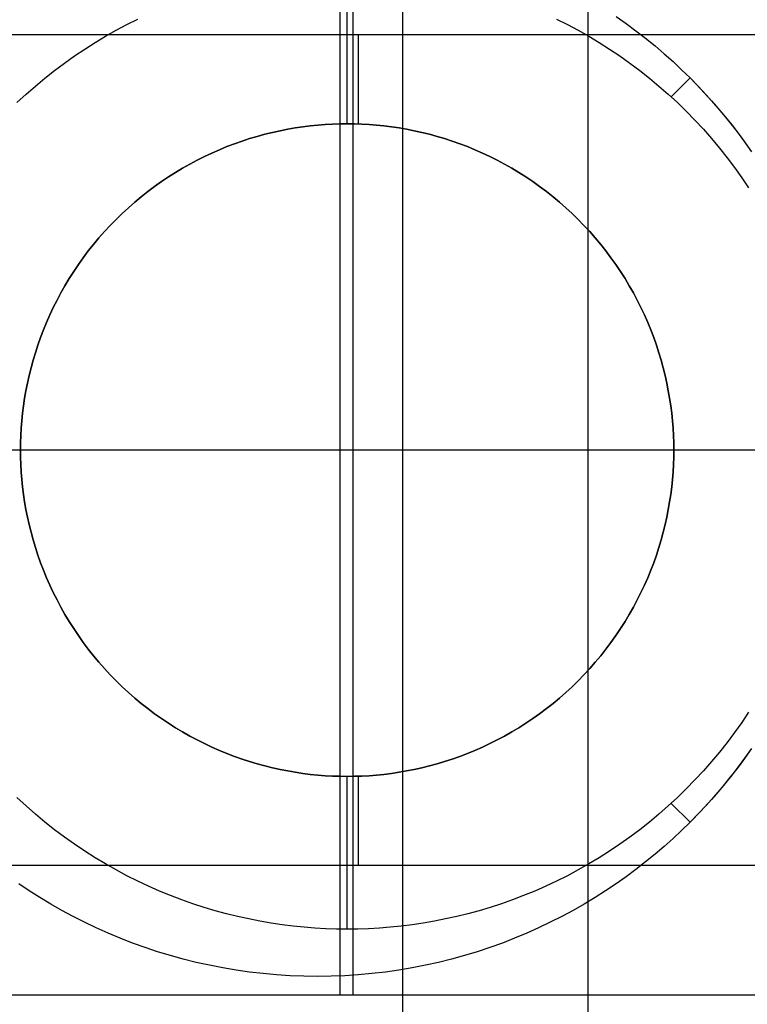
# Model space of a CAD drawing. Header units: millimetres. Extents: x -15 to 7, y 1 to 148.
# Tile 253 of 256: x -2.79 to -0.34, y 93.17 to 96.49. Entities that reach past the tile are written whole.
import ezdxf

# ---------------------------------------------------------------- set-up
doc = ezdxf.new("R2010")
doc.units = ezdxf.units.MM
doc.header["$MEASUREMENT"] = 0
doc.layers.add('Default', color=7, linetype='Continuous', true_color=0x000000)
doc.layers.add('Layer 01', color=7, linetype='Continuous', true_color=0x000000)

msp = doc.modelspace()

# ---------------------------------------------------------------- linework, layer by layer
at = {"layer": 'Default', "color": 7, "true_color": 0xffffff}
for points in [[(-0.8747, 64.8576), (-0.8747, 113.8766)], [(-1.4997, 113.8602), (-1.4997, 64.874)], [(-1.4997, 108.8312), (-1.4997, 61.875)], [(-1.4997, 107.6335), (-1.4997, 71.1007)]]:
    msp.add_lwpolyline(points, dxfattribs=at)
at = {"layer": 'Layer 01'}
for points in [[(-1.7109, 96.8765), (-1.7109, 93.2037)], [(-1.6669, 96.8765), (-1.6669, 93.2037)], [(-1.6862, 96.1401), (-1.6862, 96.6551)], [(-2.7982, 96.2113), (-2.7675, 96.2396), (-2.7362, 96.2672), (-2.7041, 96.2939), (-2.6714, 96.3198), (-2.6381, 96.3447), (-2.6043, 96.3687), (-2.5699, 96.3918), (-2.5351, 96.414), (-2.4998, 96.4352), (-2.464, 96.4554), (-2.4279, 96.4747), (-2.3915, 96.4929)], [(-0.9808, 96.4929), (-0.9444, 96.4747), (-0.9083, 96.4554), (-0.8726, 96.4352), (-0.8373, 96.414), (-0.8024, 96.3918), (-0.7681, 96.3687), (-0.7342, 96.3447), (-0.7009, 96.3198), (-0.6682, 96.2939), (-0.6362, 96.2672), (-0.6048, 96.2396), (-0.5741, 96.2113), (-0.5442, 96.1821), (-0.515, 96.1521), (-0.4866, 96.1215), (-0.4591, 96.0901), (-0.4324, 96.058), (-0.4065, 96.0253), (-0.3816, 95.9921), (-0.3575, 95.9582), (-0.3344, 95.9238)], [(-0.7807, 96.5021), (-0.7466, 96.4781), (-0.7134, 96.4534), (-0.6809, 96.4282), (-0.6493, 96.4024), (-0.6186, 96.3762), (-0.5887, 96.3495), (-0.5597, 96.3223), (-0.5315, 96.2948), (-0.504, 96.2666), (-0.4768, 96.2376), (-0.4501, 96.2077), (-0.4238, 96.177), (-0.3981, 96.1454), (-0.3728, 96.1129), (-0.3482, 96.0796), (-0.3241, 96.0455)], [(-0.7807, 96.5021), (-0.7466, 96.4781), (-0.7134, 96.4534), (-0.6809, 96.4282), (-0.6493, 96.4024), (-0.6186, 96.3762), (-0.5887, 96.3495), (-0.5597, 96.3223), (-0.5315, 96.2948), (-0.4949, 96.2571), (-0.459, 96.2178), (-0.4239, 96.1771), (-0.3897, 96.1348), (-0.3565, 96.091), (-0.3243, 96.0458)], [(-0.7807, 96.5021), (-0.7466, 96.4781), (-0.7134, 96.4534), (-0.6809, 96.4282), (-0.6493, 96.4024), (-0.6186, 96.3762), (-0.5887, 96.3495), (-0.5597, 96.3223), (-0.5315, 96.2948), (-0.504, 96.2666), (-0.4768, 96.2376), (-0.4501, 96.2077), (-0.4238, 96.177), (-0.3981, 96.1454), (-0.3728, 96.1129), (-0.3482, 96.0796), (-0.3241, 96.0455)], [(0.3516, 96.4401), (-3.6484, 96.4401)], [(0.3516, 96.4401), (-3.6484, 96.4401)], [(0.3516, 96.4401), (-3.6484, 96.4401)], [(-1.6484, 96.1394), (-1.6484, 96.4401)], [(-0.5953, 96.231), (-0.5315, 96.2948)], [(0.2355, 95.0401), (-3.5692, 95.0401)], [(-2.7862, 95.0401), (-3.3012, 95.0401)], [(-2.7862, 95.0401), (-3.2485, 95.0401)], [(-0.3386, 95.0401), (-3.0832, 95.0401)], [(-0.0712, 95.0401), (-0.5862, 95.0401)], [(0.3516, 95.0401), (-0.5862, 95.0401)], [(-0.3344, 94.1563), (-0.3575, 94.122), (-0.3816, 94.0881), (-0.4065, 94.0548), (-0.4324, 94.0222), (-0.4591, 93.9901), (-0.4866, 93.9587), (-0.515, 93.9281), (-0.5442, 93.8981), (-0.5741, 93.8689), (-0.6048, 93.8405), (-0.6362, 93.813), (-0.6682, 93.7863), (-0.7009, 93.7604), (-0.7342, 93.7355), (-0.7681, 93.7114), (-0.8024, 93.6883), (-0.8373, 93.6662), (-0.8726, 93.645), (-0.9083, 93.6248), (-0.9444, 93.6055), (-0.9808, 93.5873), (-1.0175, 93.57), (-1.0545, 93.5537), (-1.0917, 93.5385), (-1.1291, 93.5242), (-1.1665, 93.511), (-1.2041, 93.4987), (-1.2418, 93.4874), (-1.2795, 93.4771), (-1.3171, 93.4678), (-1.3548, 93.4595), (-1.3923, 93.452), (-1.4297, 93.4456), (-1.467, 93.44), (-1.5041, 93.4354), (-1.5411, 93.4316), (-1.5777, 93.4287), (-1.6142, 93.4267), (-1.6503, 93.4255), (-1.6862, 93.4251), (-1.722, 93.4255), (-1.7582, 93.4267), (-1.7946, 93.4287), (-1.8313, 93.4316), (-1.8682, 93.4354), (-1.9053, 93.44), (-1.9426, 93.4456), (-1.98, 93.452), (-2.0176, 93.4595), (-2.0552, 93.4678), (-2.0929, 93.4771), (-2.1306, 93.4874), (-2.1682, 93.4987), (-2.2058, 93.511), (-2.2433, 93.5242), (-2.2807, 93.5385), (-2.3178, 93.5537), (-2.3548, 93.57), (-2.3915, 93.5873), (-2.4279, 93.6055), (-2.464, 93.6248), (-2.4998, 93.645), (-2.5351, 93.6662), (-2.5699, 93.6883), (-2.6043, 93.7114), (-2.6381, 93.7355), (-2.6714, 93.7604), (-2.7041, 93.7863), (-2.7362, 93.813), (-2.7675, 93.8405), (-2.7982, 93.8689)], [(-0.3241, 94.0347), (-0.3482, 94.0006), (-0.3728, 93.9673), (-0.3981, 93.9348), (-0.4238, 93.9032), (-0.4501, 93.8725), (-0.4768, 93.8426), (-0.504, 93.8136), (-0.5315, 93.7854), (-0.5597, 93.7579), (-0.5887, 93.7307), (-0.6186, 93.704), (-0.6493, 93.6777), (-0.6809, 93.652), (-0.7134, 93.6268), (-0.7466, 93.6021), (-0.7807, 93.5781), (-0.8157, 93.5546), (-0.8514, 93.5319), (-0.8879, 93.5099), (-0.9252, 93.4886), (-0.9632, 93.4681), (-1.0019, 93.4484), (-1.0413, 93.4296), (-1.0814, 93.4117), (-1.1222, 93.3946), (-1.1635, 93.3785), (-1.2055, 93.3634), (-1.2479, 93.3493), (-1.2909, 93.3362), (-1.3344, 93.3242), (-1.3783, 93.3132), (-1.4226, 93.3034), (-1.4672, 93.2946), (-1.5122, 93.287), (-1.5575, 93.2805), (-1.6029, 93.2752), (-1.6486, 93.271), (-1.6944, 93.2681), (-1.7402, 93.2663), (-1.7862, 93.2657), (-1.8321, 93.2663), (-1.878, 93.2681), (-1.9238, 93.271), (-1.9694, 93.2752), (-2.0149, 93.2805), (-2.0601, 93.287), (-2.1051, 93.2946), (-2.1498, 93.3034), (-2.1941, 93.3132), (-2.238, 93.3242), (-2.2814, 93.3362), (-2.3244, 93.3493), (-2.3669, 93.3634), (-2.4088, 93.3785), (-2.4502, 93.3946), (-2.4909, 93.4117), (-2.531, 93.4296), (-2.5704, 93.4484), (-2.6092, 93.4681), (-2.6472, 93.4886), (-2.6845, 93.5099), (-2.721, 93.5319), (-2.7567, 93.5546), (-2.7916, 93.5781)], [(-0.3241, 94.0347), (-0.3482, 94.0006), (-0.3728, 93.9673), (-0.3981, 93.9348), (-0.4238, 93.9032), (-0.4501, 93.8725), (-0.4768, 93.8426), (-0.504, 93.8136), (-0.5315, 93.7854), (-0.5597, 93.7579), (-0.5887, 93.7307), (-0.6186, 93.704), (-0.6493, 93.6777), (-0.6809, 93.652), (-0.7134, 93.6268), (-0.7466, 93.6021), (-0.7807, 93.5781), (-0.8157, 93.5546), (-0.8514, 93.5319), (-0.8879, 93.5099), (-0.9252, 93.4886), (-0.9632, 93.4681), (-1.0019, 93.4484), (-1.0413, 93.4296), (-1.0814, 93.4117), (-1.1222, 93.3946), (-1.1635, 93.3785), (-1.2055, 93.3634), (-1.2479, 93.3493), (-1.2909, 93.3362), (-1.3344, 93.3242), (-1.3783, 93.3132), (-1.4226, 93.3034), (-1.4672, 93.2946), (-1.5122, 93.287), (-1.5575, 93.2805), (-1.6029, 93.2752), (-1.6486, 93.271), (-1.6944, 93.2681), (-1.7402, 93.2663), (-1.7862, 93.2657), (-1.8321, 93.2663), (-1.878, 93.2681), (-1.9238, 93.271), (-1.9694, 93.2752), (-2.0149, 93.2805), (-2.0601, 93.287), (-2.1051, 93.2946), (-2.1498, 93.3034), (-2.1941, 93.3132), (-2.238, 93.3242), (-2.2814, 93.3362), (-2.3244, 93.3493), (-2.3669, 93.3634), (-2.4088, 93.3785), (-2.4502, 93.3946), (-2.4909, 93.4117), (-2.531, 93.4296), (-2.5704, 93.4484), (-2.6092, 93.4681), (-2.6472, 93.4886), (-2.6845, 93.5099), (-2.721, 93.5319), (-2.7567, 93.5546), (-2.7916, 93.5781)], [(-0.3243, 94.0344), (-0.3565, 93.9891), (-0.3897, 93.9454), (-0.4239, 93.9031), (-0.459, 93.8623), (-0.4949, 93.8231), (-0.5315, 93.7854), (-0.5597, 93.7579), (-0.5887, 93.7307), (-0.6186, 93.704), (-0.6493, 93.6777), (-0.6809, 93.652), (-0.7134, 93.6268), (-0.7466, 93.6021), (-0.7807, 93.5781), (-0.8157, 93.5546), (-0.8514, 93.5319), (-0.8879, 93.5099), (-0.9252, 93.4886), (-0.9632, 93.4681), (-1.0019, 93.4484), (-1.0413, 93.4296), (-1.0814, 93.4117), (-1.1222, 93.3946), (-1.1635, 93.3785), (-1.2055, 93.3634), (-1.2479, 93.3493), (-1.2909, 93.3362), (-1.3344, 93.3242), (-1.3783, 93.3132), (-1.4226, 93.3034), (-1.4672, 93.2946), (-1.5122, 93.287), (-1.5575, 93.2805), (-1.6029, 93.2752), (-1.6486, 93.271), (-1.6944, 93.2681), (-1.7402, 93.2663), (-1.7862, 93.2657), (-1.8321, 93.2663), (-1.878, 93.2681), (-1.9238, 93.271), (-1.9694, 93.2752), (-2.0149, 93.2805), (-2.0601, 93.287), (-2.1051, 93.2946), (-2.1498, 93.3034), (-2.1941, 93.3132), (-2.238, 93.3242), (-2.2814, 93.3362), (-2.3244, 93.3493), (-2.3669, 93.3634), (-2.4088, 93.3785), (-2.4502, 93.3946), (-2.4909, 93.4117), (-2.531, 93.4296), (-2.5704, 93.4484), (-2.6092, 93.4681), (-2.6472, 93.4886), (-2.6845, 93.5099), (-2.721, 93.5319), (-2.7567, 93.5546), (-2.7916, 93.5781)], [(-1.6862, 93.4251), (-1.6862, 93.9401)], [(-1.6484, 93.6401), (-1.6484, 93.9407)], [(-0.5315, 93.7854), (-0.5953, 93.8492)], [(0.3516, 93.6401), (-3.6484, 93.6401)], [(0.3516, 93.6401), (-3.6484, 93.6401)], [(0.3516, 93.6401), (-3.6484, 93.6401)], [(-3.5692, 93.2037), (0.2355, 93.2037)], [(-3.0832, 93.2037), (-0.3386, 93.2037)]]:
    msp.add_lwpolyline(points, dxfattribs=at)
at = {"layer": 'Layer 01', "extrusion": (1, 0, 0)}
for points in [[(96.4401, -29.3159), (96.4401, -21.838)], [(96.2948, -8.9756), (96.2948, -17.7336)], [(96.1401, -21.8159), (96.1401, -17.7336)], [(96.1401, -21.838), (96.1401, -21.8159)], [(96.1401, -29.3159), (96.1401, -21.838)], [(95.0401, -21.838), (95.0401, -21.8159)], [(95.0401, -29.3159), (95.0401, -21.838)], [(95.0401, -21.8159), (95.0401, -17.7336)], [(95.0401, -21.8159), (95.0401, -17.7336)], [(95.0401, -21.838), (95.0401, -21.8159)], [(95.0401, -29.3159), (95.0401, -21.838)], [(93.9401, -21.8159), (93.9401, -17.7336)], [(93.9401, -21.838), (93.9401, -21.8159)], [(93.9401, -29.3159), (93.9401, -21.838)], [(93.7854, -8.9756), (93.7854, -17.7336)], [(93.6401, -29.3159), (93.6401, -21.838)], [(93.2037, -18.0229), (93.2037, -17.7456)]]:
    msp.add_lwpolyline(points, dxfattribs=at)
at = {"layer": 'Layer 01'}
for points in [[(-2.7862, 95.0401), (-2.7859, 95.0645), (-2.7851, 95.0891), (-2.7837, 95.1139), (-2.7817, 95.1389), (-2.7792, 95.1641), (-2.776, 95.1894), (-2.7722, 95.2148), (-2.7678, 95.2403), (-2.7628, 95.2658), (-2.7571, 95.2914), (-2.7507, 95.3171), (-2.7437, 95.3428), (-2.736, 95.3684), (-2.7277, 95.394), (-2.7187, 95.4196), (-2.7089, 95.445), (-2.6985, 95.4703), (-2.6875, 95.4955), (-2.6757, 95.5205), (-2.6633, 95.5453), (-2.6502, 95.5699), (-2.6364, 95.5942), (-2.622, 95.6183), (-2.6069, 95.642), (-2.5911, 95.6654), (-2.5748, 95.6885), (-2.5578, 95.7112), (-2.5402, 95.7334), (-2.522, 95.7553), (-2.5032, 95.7766), (-2.4839, 95.7975), (-2.464, 95.8179), (-2.4436, 95.8378), (-2.4227, 95.8571), (-2.4013, 95.8759), (-2.3795, 95.8941), (-2.3572, 95.9117), (-2.3346, 95.9287), (-2.3115, 95.9451), (-2.2881, 95.9608), (-2.2644, 95.9759), (-2.2403, 95.9903), (-2.216, 96.0041), (-2.1914, 96.0172), (-2.1666, 96.0296), (-2.1416, 96.0414), (-2.1164, 96.0525), (-2.0911, 96.0629), (-2.0656, 96.0726), (-2.0401, 96.0816), (-2.0145, 96.09), (-1.9888, 96.0976), (-1.9632, 96.1046), (-1.9375, 96.111), (-1.9119, 96.1167), (-1.8863, 96.1217), (-1.8608, 96.1261), (-1.8354, 96.1299), (-1.8102, 96.1331), (-1.785, 96.1356), (-1.76, 96.1376), (-1.7352, 96.139), (-1.7106, 96.1398), (-1.6862, 96.1401), (-1.6618, 96.1398), (-1.6371, 96.139), (-1.6123, 96.1376), (-1.5873, 96.1356), (-1.5622, 96.1331), (-1.5369, 96.1299), (-1.5115, 96.1261), (-1.486, 96.1217), (-1.4604, 96.1167), (-1.4348, 96.111), (-1.4092, 96.1046), (-1.3835, 96.0976), (-1.3579, 96.09), (-1.3323, 96.0816), (-1.3067, 96.0726), (-1.2813, 96.0629), (-1.2559, 96.0525), (-1.2308, 96.0414), (-1.2058, 96.0296), (-1.181, 96.0172), (-1.1564, 96.0041), (-1.132, 95.9903), (-1.108, 95.9759), (-1.0842, 95.9608), (-1.0608, 95.9451), (-1.0378, 95.9287), (-1.0151, 95.9117), (-0.9928, 95.8941), (-0.971, 95.8759), (-0.9496, 95.8571), (-0.9288, 95.8378), (-0.9084, 95.8179), (-0.8885, 95.7975), (-0.8692, 95.7766), (-0.8504, 95.7553), (-0.8322, 95.7334), (-0.8146, 95.7112), (-0.7976, 95.6885), (-0.7812, 95.6654), (-0.7655, 95.642), (-0.7504, 95.6183), (-0.7359, 95.5942), (-0.7222, 95.5699), (-0.7091, 95.5453), (-0.6966, 95.5205), (-0.6849, 95.4955), (-0.6738, 95.4703), (-0.6634, 95.445), (-0.6537, 95.4196), (-0.6447, 95.394), (-0.6363, 95.3684), (-0.6286, 95.3428), (-0.6216, 95.3171), (-0.6153, 95.2914), (-0.6096, 95.2658), (-0.6045, 95.2403), (-0.6001, 95.2148), (-0.5963, 95.1894), (-0.5932, 95.1641), (-0.5906, 95.1389), (-0.5887, 95.1139), (-0.5873, 95.0891), (-0.5864, 95.0645), (-0.5862, 95.0401), (-0.5864, 95.0157), (-0.5873, 94.9911), (-0.5887, 94.9662), (-0.5906, 94.9413), (-0.5932, 94.9161), (-0.5963, 94.8908), (-0.6001, 94.8654), (-0.6045, 94.8399), (-0.6096, 94.8144), (-0.6153, 94.7887), (-0.6216, 94.7631), (-0.6286, 94.7374), (-0.6363, 94.7118), (-0.6447, 94.6862), (-0.6537, 94.6606), (-0.6634, 94.6352), (-0.6738, 94.6099), (-0.6849, 94.5847), (-0.6966, 94.5597), (-0.7091, 94.5349), (-0.7222, 94.5103), (-0.7359, 94.486), (-0.7504, 94.4619), (-0.7655, 94.4382), (-0.7812, 94.4148), (-0.7976, 94.3917), (-0.8146, 94.369), (-0.8322, 94.3468), (-0.8504, 94.3249), (-0.8692, 94.3036), (-0.8885, 94.2827), (-0.9084, 94.2623), (-0.9288, 94.2424), (-0.9496, 94.2231), (-0.971, 94.2043), (-0.9928, 94.1861), (-1.0151, 94.1685), (-1.0378, 94.1515), (-1.0608, 94.1351), (-1.0842, 94.1194), (-1.108, 94.1043), (-1.132, 94.0899), (-1.1564, 94.0761), (-1.181, 94.063), (-1.2058, 94.0505), (-1.2308, 94.0388), (-1.2559, 94.0277), (-1.2813, 94.0173), (-1.3067, 94.0076), (-1.3323, 93.9986), (-1.3579, 93.9902), (-1.3835, 93.9826), (-1.4092, 93.9755), (-1.4348, 93.9692), (-1.4604, 93.9635), (-1.486, 93.9585), (-1.5115, 93.954), (-1.5369, 93.9503), (-1.5622, 93.9471), (-1.5873, 93.9445), (-1.6123, 93.9426), (-1.6371, 93.9412), (-1.6618, 93.9404), (-1.6862, 93.9401), (-1.7106, 93.9404), (-1.7352, 93.9412), (-1.76, 93.9426), (-1.785, 93.9445), (-1.8102, 93.9471), (-1.8354, 93.9503), (-1.8608, 93.954), (-1.8863, 93.9585), (-1.9119, 93.9635), (-1.9375, 93.9692), (-1.9632, 93.9755), (-1.9888, 93.9826), (-2.0145, 93.9902), (-2.0401, 93.9986), (-2.0656, 94.0076), (-2.0911, 94.0173), (-2.1164, 94.0277), (-2.1416, 94.0388), (-2.1666, 94.0505), (-2.1914, 94.063), (-2.216, 94.0761), (-2.2403, 94.0899), (-2.2644, 94.1043), (-2.2881, 94.1194), (-2.3115, 94.1351), (-2.3346, 94.1515), (-2.3572, 94.1685), (-2.3795, 94.1861), (-2.4013, 94.2043), (-2.4227, 94.2231), (-2.4436, 94.2424), (-2.464, 94.2623), (-2.4839, 94.2827), (-2.5032, 94.3036), (-2.522, 94.3249), (-2.5402, 94.3468), (-2.5578, 94.369), (-2.5748, 94.3917), (-2.5911, 94.4148), (-2.6069, 94.4382), (-2.622, 94.4619), (-2.6364, 94.486), (-2.6502, 94.5103), (-2.6633, 94.5349), (-2.6757, 94.5597), (-2.6875, 94.5847), (-2.6985, 94.6099), (-2.7089, 94.6352), (-2.7187, 94.6606), (-2.7277, 94.6862), (-2.736, 94.7118), (-2.7437, 94.7374), (-2.7507, 94.7631), (-2.7571, 94.7887), (-2.7628, 94.8144), (-2.7678, 94.8399), (-2.7722, 94.8654), (-2.776, 94.8908), (-2.7792, 94.9161), (-2.7817, 94.9413), (-2.7837, 94.9662), (-2.7851, 94.9911), (-2.7859, 95.0157)], [(-2.7862, 95.0401), (-2.7859, 95.0157), (-2.7851, 94.9911), (-2.7837, 94.9662), (-2.7817, 94.9413), (-2.7792, 94.9161), (-2.776, 94.8908), (-2.7722, 94.8654), (-2.7678, 94.8399), (-2.7628, 94.8144), (-2.7571, 94.7887), (-2.7507, 94.7631), (-2.7437, 94.7374), (-2.736, 94.7118), (-2.7277, 94.6862), (-2.7187, 94.6606), (-2.7089, 94.6352), (-2.6985, 94.6099), (-2.6875, 94.5847), (-2.6757, 94.5597), (-2.6633, 94.5349), (-2.6502, 94.5103), (-2.6364, 94.486), (-2.622, 94.4619), (-2.6069, 94.4382), (-2.5911, 94.4148), (-2.5748, 94.3917), (-2.5578, 94.369), (-2.5402, 94.3468), (-2.522, 94.3249), (-2.5032, 94.3036), (-2.4839, 94.2827), (-2.464, 94.2623), (-2.4436, 94.2424), (-2.4227, 94.2231), (-2.4013, 94.2043), (-2.3795, 94.1861), (-2.3572, 94.1685), (-2.3346, 94.1515), (-2.3115, 94.1351), (-2.2881, 94.1194), (-2.2644, 94.1043), (-2.2403, 94.0899), (-2.216, 94.0761), (-2.1914, 94.063), (-2.1666, 94.0505), (-2.1416, 94.0388), (-2.1164, 94.0277), (-2.0911, 94.0173), (-2.0656, 94.0076), (-2.0401, 93.9986), (-2.0145, 93.9902), (-1.9888, 93.9826), (-1.9632, 93.9755), (-1.9375, 93.9692), (-1.9119, 93.9635), (-1.8863, 93.9585), (-1.8608, 93.954), (-1.8354, 93.9503), (-1.8102, 93.9471), (-1.785, 93.9445), (-1.76, 93.9426), (-1.7352, 93.9412), (-1.7106, 93.9404), (-1.6862, 93.9401), (-1.6618, 93.9404), (-1.6371, 93.9412), (-1.6123, 93.9426), (-1.5873, 93.9445), (-1.5622, 93.9471), (-1.5369, 93.9503), (-1.5115, 93.954), (-1.486, 93.9585), (-1.4604, 93.9635), (-1.4348, 93.9692), (-1.4092, 93.9755), (-1.3835, 93.9826), (-1.3579, 93.9902), (-1.3323, 93.9986), (-1.3067, 94.0076), (-1.2813, 94.0173), (-1.2559, 94.0277), (-1.2308, 94.0388), (-1.2058, 94.0505), (-1.181, 94.063), (-1.1564, 94.0761), (-1.132, 94.0899), (-1.108, 94.1043), (-1.0842, 94.1194), (-1.0608, 94.1351), (-1.0378, 94.1515), (-1.0151, 94.1685), (-0.9928, 94.1861), (-0.971, 94.2043), (-0.9496, 94.2231), (-0.9288, 94.2424), (-0.9084, 94.2623), (-0.8885, 94.2827), (-0.8692, 94.3036), (-0.8504, 94.3249), (-0.8322, 94.3468), (-0.8146, 94.369), (-0.7976, 94.3917), (-0.7812, 94.4148), (-0.7655, 94.4382), (-0.7504, 94.4619), (-0.7359, 94.486), (-0.7222, 94.5103), (-0.7091, 94.5349), (-0.6966, 94.5597), (-0.6849, 94.5847), (-0.6738, 94.6099), (-0.6634, 94.6352), (-0.6537, 94.6606), (-0.6447, 94.6862), (-0.6363, 94.7118), (-0.6286, 94.7374), (-0.6216, 94.7631), (-0.6153, 94.7887), (-0.6096, 94.8144), (-0.6045, 94.8399), (-0.6001, 94.8654), (-0.5963, 94.8908), (-0.5932, 94.9161), (-0.5906, 94.9413), (-0.5887, 94.9662), (-0.5873, 94.9911), (-0.5864, 95.0157), (-0.5862, 95.0401), (-0.5864, 95.0645), (-0.5873, 95.0891), (-0.5887, 95.1139), (-0.5906, 95.1389), (-0.5932, 95.1641), (-0.5963, 95.1894), (-0.6001, 95.2148), (-0.6045, 95.2403), (-0.6096, 95.2658), (-0.6153, 95.2914), (-0.6216, 95.3171), (-0.6286, 95.3428), (-0.6363, 95.3684), (-0.6447, 95.394), (-0.6537, 95.4196), (-0.6634, 95.445), (-0.6738, 95.4703), (-0.6849, 95.4955), (-0.6966, 95.5205), (-0.7091, 95.5453), (-0.7222, 95.5699), (-0.7359, 95.5942), (-0.7504, 95.6183), (-0.7655, 95.642), (-0.7812, 95.6654), (-0.7976, 95.6885), (-0.8146, 95.7112), (-0.8322, 95.7334), (-0.8504, 95.7553), (-0.8692, 95.7766), (-0.8885, 95.7975), (-0.9084, 95.8179), (-0.9288, 95.8378), (-0.9496, 95.8571), (-0.971, 95.8759), (-0.9928, 95.8941), (-1.0151, 95.9117), (-1.0378, 95.9287), (-1.0608, 95.9451), (-1.0842, 95.9608), (-1.108, 95.9759), (-1.132, 95.9903), (-1.1564, 96.0041), (-1.181, 96.0172), (-1.2058, 96.0296), (-1.2308, 96.0414), (-1.2559, 96.0525), (-1.2813, 96.0629), (-1.3067, 96.0726), (-1.3323, 96.0816), (-1.3579, 96.09), (-1.3835, 96.0976), (-1.4092, 96.1046), (-1.4348, 96.111), (-1.4604, 96.1167), (-1.486, 96.1217), (-1.5115, 96.1261), (-1.5369, 96.1299), (-1.5622, 96.1331), (-1.5873, 96.1356), (-1.6123, 96.1376), (-1.6371, 96.139), (-1.6618, 96.1398), (-1.6862, 96.1401), (-1.7106, 96.1398), (-1.7352, 96.139), (-1.76, 96.1376), (-1.785, 96.1356), (-1.8102, 96.1331), (-1.8354, 96.1299), (-1.8608, 96.1261), (-1.8863, 96.1217), (-1.9119, 96.1167), (-1.9375, 96.111), (-1.9632, 96.1046), (-1.9888, 96.0976), (-2.0145, 96.09), (-2.0401, 96.0816), (-2.0656, 96.0726), (-2.0911, 96.0629), (-2.1164, 96.0525), (-2.1416, 96.0414), (-2.1666, 96.0296), (-2.1914, 96.0172), (-2.216, 96.0041), (-2.2403, 95.9903), (-2.2644, 95.9759), (-2.2881, 95.9608), (-2.3115, 95.9451), (-2.3346, 95.9287), (-2.3572, 95.9117), (-2.3795, 95.8941), (-2.4013, 95.8759), (-2.4227, 95.8571), (-2.4436, 95.8378), (-2.464, 95.8179), (-2.4839, 95.7975), (-2.5032, 95.7766), (-2.522, 95.7553), (-2.5402, 95.7334), (-2.5578, 95.7112), (-2.5748, 95.6885), (-2.5911, 95.6654), (-2.6069, 95.642), (-2.622, 95.6183), (-2.6364, 95.5942), (-2.6502, 95.5699), (-2.6633, 95.5453), (-2.6757, 95.5205), (-2.6875, 95.4955), (-2.6985, 95.4703), (-2.7089, 95.445), (-2.7187, 95.4196), (-2.7277, 95.394), (-2.736, 95.3684), (-2.7437, 95.3428), (-2.7507, 95.3171), (-2.7571, 95.2914), (-2.7628, 95.2658), (-2.7678, 95.2403), (-2.7722, 95.2148), (-2.776, 95.1894), (-2.7792, 95.1641), (-2.7817, 95.1389), (-2.7837, 95.1139), (-2.7851, 95.0891), (-2.7859, 95.0645)], [(-2.7862, 95.0401), (-2.7859, 95.0157), (-2.7851, 94.9911), (-2.7837, 94.9662), (-2.7817, 94.9413), (-2.7792, 94.9161), (-2.776, 94.8908), (-2.7722, 94.8654), (-2.7678, 94.8399), (-2.7628, 94.8144), (-2.7571, 94.7887), (-2.7507, 94.7631), (-2.7437, 94.7374), (-2.736, 94.7118), (-2.7277, 94.6862), (-2.7187, 94.6606), (-2.7089, 94.6352), (-2.6985, 94.6099), (-2.6875, 94.5847), (-2.6757, 94.5597), (-2.6633, 94.5349), (-2.6502, 94.5103), (-2.6364, 94.486), (-2.622, 94.4619), (-2.6069, 94.4382), (-2.5911, 94.4148), (-2.5748, 94.3917), (-2.5578, 94.369), (-2.5402, 94.3468), (-2.522, 94.3249), (-2.5032, 94.3036), (-2.4839, 94.2827), (-2.464, 94.2623), (-2.4436, 94.2424), (-2.4227, 94.2231), (-2.4013, 94.2043), (-2.3795, 94.1861), (-2.3572, 94.1685), (-2.3346, 94.1515), (-2.3115, 94.1351), (-2.2881, 94.1194), (-2.2644, 94.1043), (-2.2403, 94.0899), (-2.216, 94.0761), (-2.1914, 94.063), (-2.1666, 94.0505), (-2.1416, 94.0388), (-2.1164, 94.0277), (-2.0911, 94.0173), (-2.0656, 94.0076), (-2.0401, 93.9986), (-2.0145, 93.9902), (-1.9888, 93.9826), (-1.9632, 93.9755), (-1.9375, 93.9692), (-1.9119, 93.9635), (-1.8863, 93.9585), (-1.8608, 93.954), (-1.8354, 93.9503), (-1.8102, 93.9471), (-1.785, 93.9445), (-1.76, 93.9426), (-1.7352, 93.9412), (-1.7106, 93.9404), (-1.6862, 93.9401), (-1.6618, 93.9404), (-1.6371, 93.9412), (-1.6123, 93.9426), (-1.5873, 93.9445), (-1.5622, 93.9471), (-1.5369, 93.9503), (-1.5115, 93.954), (-1.486, 93.9585), (-1.4604, 93.9635), (-1.4348, 93.9692), (-1.4092, 93.9755), (-1.3835, 93.9826), (-1.3579, 93.9902), (-1.3323, 93.9986), (-1.3067, 94.0076), (-1.2813, 94.0173), (-1.2559, 94.0277), (-1.2308, 94.0388), (-1.2058, 94.0505), (-1.181, 94.063), (-1.1564, 94.0761), (-1.132, 94.0899), (-1.108, 94.1043), (-1.0842, 94.1194), (-1.0608, 94.1351), (-1.0378, 94.1515), (-1.0151, 94.1685), (-0.9928, 94.1861), (-0.971, 94.2043), (-0.9496, 94.2231), (-0.9288, 94.2424), (-0.9084, 94.2623), (-0.8885, 94.2827), (-0.8692, 94.3036), (-0.8504, 94.3249), (-0.8322, 94.3468), (-0.8146, 94.369), (-0.7976, 94.3917), (-0.7812, 94.4148), (-0.7655, 94.4382), (-0.7504, 94.4619), (-0.7359, 94.486), (-0.7222, 94.5103), (-0.7091, 94.5349), (-0.6966, 94.5597), (-0.6849, 94.5847), (-0.6738, 94.6099), (-0.6634, 94.6352), (-0.6537, 94.6606), (-0.6447, 94.6862), (-0.6363, 94.7118), (-0.6286, 94.7374), (-0.6216, 94.7631), (-0.6153, 94.7887), (-0.6096, 94.8144), (-0.6045, 94.8399), (-0.6001, 94.8654), (-0.5963, 94.8908), (-0.5932, 94.9161), (-0.5906, 94.9413), (-0.5887, 94.9662), (-0.5873, 94.9911), (-0.5864, 95.0157), (-0.5862, 95.0401), (-0.5864, 95.0645), (-0.5873, 95.0891), (-0.5887, 95.1139), (-0.5906, 95.1389), (-0.5932, 95.1641), (-0.5963, 95.1894), (-0.6001, 95.2148), (-0.6045, 95.2403), (-0.6096, 95.2658), (-0.6153, 95.2914), (-0.6216, 95.3171), (-0.6286, 95.3428), (-0.6363, 95.3684), (-0.6447, 95.394), (-0.6537, 95.4196), (-0.6634, 95.445), (-0.6738, 95.4703), (-0.6849, 95.4955), (-0.6966, 95.5205), (-0.7091, 95.5453), (-0.7222, 95.5699), (-0.7359, 95.5942), (-0.7504, 95.6183), (-0.7655, 95.642), (-0.7812, 95.6654), (-0.7976, 95.6885), (-0.8146, 95.7112), (-0.8322, 95.7334), (-0.8504, 95.7553), (-0.8692, 95.7766), (-0.8885, 95.7975), (-0.9084, 95.8179), (-0.9288, 95.8378), (-0.9496, 95.8571), (-0.971, 95.8759), (-0.9928, 95.8941), (-1.0151, 95.9117), (-1.0378, 95.9287), (-1.0608, 95.9451), (-1.0842, 95.9608), (-1.108, 95.9759), (-1.132, 95.9903), (-1.1564, 96.0041), (-1.181, 96.0172), (-1.2058, 96.0296), (-1.2308, 96.0414), (-1.2559, 96.0525), (-1.2813, 96.0629), (-1.3067, 96.0726), (-1.3323, 96.0816), (-1.3579, 96.09), (-1.3835, 96.0976), (-1.4092, 96.1046), (-1.4348, 96.111), (-1.4604, 96.1167), (-1.486, 96.1217), (-1.5115, 96.1261), (-1.5369, 96.1299), (-1.5622, 96.1331), (-1.5873, 96.1356), (-1.6123, 96.1376), (-1.6371, 96.139), (-1.6618, 96.1398), (-1.6862, 96.1401), (-1.7106, 96.1398), (-1.7352, 96.139), (-1.76, 96.1376), (-1.785, 96.1356), (-1.8102, 96.1331), (-1.8354, 96.1299), (-1.8608, 96.1261), (-1.8863, 96.1217), (-1.9119, 96.1167), (-1.9375, 96.111), (-1.9632, 96.1046), (-1.9888, 96.0976), (-2.0145, 96.09), (-2.0401, 96.0816), (-2.0656, 96.0726), (-2.0911, 96.0629), (-2.1164, 96.0525), (-2.1416, 96.0414), (-2.1666, 96.0296), (-2.1914, 96.0172), (-2.216, 96.0041), (-2.2403, 95.9903), (-2.2644, 95.9759), (-2.2881, 95.9608), (-2.3115, 95.9451), (-2.3346, 95.9287), (-2.3572, 95.9117), (-2.3795, 95.8941), (-2.4013, 95.8759), (-2.4227, 95.8571), (-2.4436, 95.8378), (-2.464, 95.8179), (-2.4839, 95.7975), (-2.5032, 95.7766), (-2.522, 95.7553), (-2.5402, 95.7334), (-2.5578, 95.7112), (-2.5748, 95.6885), (-2.5911, 95.6654), (-2.6069, 95.642), (-2.622, 95.6183), (-2.6364, 95.5942), (-2.6502, 95.5699), (-2.6633, 95.5453), (-2.6757, 95.5205), (-2.6875, 95.4955), (-2.6985, 95.4703), (-2.7089, 95.445), (-2.7187, 95.4196), (-2.7277, 95.394), (-2.736, 95.3684), (-2.7437, 95.3428), (-2.7507, 95.3171), (-2.7571, 95.2914), (-2.7628, 95.2658), (-2.7678, 95.2403), (-2.7722, 95.2148), (-2.776, 95.1894), (-2.7792, 95.1641), (-2.7817, 95.1389), (-2.7837, 95.1139), (-2.7851, 95.0891), (-2.7859, 95.0645)], [(-2.7862, 95.0401), (-2.7859, 95.0645), (-2.7851, 95.0891), (-2.7837, 95.1139), (-2.7817, 95.1389), (-2.7792, 95.1641), (-2.776, 95.1894), (-2.7722, 95.2148), (-2.7678, 95.2403), (-2.7628, 95.2658), (-2.7571, 95.2914), (-2.7507, 95.3171), (-2.7437, 95.3428), (-2.736, 95.3684), (-2.7277, 95.394), (-2.7187, 95.4196), (-2.7089, 95.445), (-2.6985, 95.4703), (-2.6875, 95.4955), (-2.6757, 95.5205), (-2.6633, 95.5453), (-2.6502, 95.5699), (-2.6364, 95.5942), (-2.622, 95.6183), (-2.6069, 95.642), (-2.5911, 95.6654), (-2.5748, 95.6885), (-2.5578, 95.7112), (-2.5402, 95.7334), (-2.522, 95.7553), (-2.5032, 95.7766), (-2.4839, 95.7975), (-2.464, 95.8179), (-2.4436, 95.8378), (-2.4227, 95.8571), (-2.4013, 95.8759), (-2.3795, 95.8941), (-2.3572, 95.9117), (-2.3346, 95.9287), (-2.3115, 95.9451), (-2.2881, 95.9608), (-2.2644, 95.9759), (-2.2403, 95.9903), (-2.216, 96.0041), (-2.1914, 96.0172), (-2.1666, 96.0296), (-2.1416, 96.0414), (-2.1164, 96.0525), (-2.0911, 96.0629), (-2.0656, 96.0726), (-2.0401, 96.0816), (-2.0145, 96.09), (-1.9888, 96.0976), (-1.9632, 96.1046), (-1.9375, 96.111), (-1.9119, 96.1167), (-1.8863, 96.1217), (-1.8608, 96.1261), (-1.8354, 96.1299), (-1.8102, 96.1331), (-1.785, 96.1356), (-1.76, 96.1376), (-1.7352, 96.139), (-1.7106, 96.1398), (-1.6862, 96.1401), (-1.6618, 96.1398), (-1.6371, 96.139), (-1.6123, 96.1376), (-1.5873, 96.1356), (-1.5622, 96.1331), (-1.5369, 96.1299), (-1.5115, 96.1261), (-1.486, 96.1217), (-1.4604, 96.1167), (-1.4348, 96.111), (-1.4092, 96.1046), (-1.3835, 96.0976), (-1.3579, 96.09), (-1.3323, 96.0816), (-1.3067, 96.0726), (-1.2813, 96.0629), (-1.2559, 96.0525), (-1.2308, 96.0414), (-1.2058, 96.0296), (-1.181, 96.0172), (-1.1564, 96.0041), (-1.132, 95.9903), (-1.108, 95.9759), (-1.0842, 95.9608), (-1.0608, 95.9451), (-1.0378, 95.9287), (-1.0151, 95.9117), (-0.9928, 95.8941), (-0.971, 95.8759), (-0.9496, 95.8571), (-0.9288, 95.8378), (-0.9084, 95.8179), (-0.8885, 95.7975), (-0.8692, 95.7766), (-0.8504, 95.7553), (-0.8322, 95.7334), (-0.8146, 95.7112), (-0.7976, 95.6885), (-0.7812, 95.6654), (-0.7655, 95.642), (-0.7504, 95.6183), (-0.7359, 95.5942), (-0.7222, 95.5699), (-0.7091, 95.5453), (-0.6966, 95.5205), (-0.6849, 95.4955), (-0.6738, 95.4703), (-0.6634, 95.445), (-0.6537, 95.4196), (-0.6447, 95.394), (-0.6363, 95.3684), (-0.6286, 95.3428), (-0.6216, 95.3171), (-0.6153, 95.2914), (-0.6096, 95.2658), (-0.6045, 95.2403), (-0.6001, 95.2148), (-0.5963, 95.1894), (-0.5932, 95.1641), (-0.5906, 95.1389), (-0.5887, 95.1139), (-0.5873, 95.0891), (-0.5864, 95.0645), (-0.5862, 95.0401), (-0.5864, 95.0157), (-0.5873, 94.9911), (-0.5887, 94.9662), (-0.5906, 94.9413), (-0.5932, 94.9161), (-0.5963, 94.8908), (-0.6001, 94.8654), (-0.6045, 94.8399), (-0.6096, 94.8144), (-0.6153, 94.7887), (-0.6216, 94.7631), (-0.6286, 94.7374), (-0.6363, 94.7118), (-0.6447, 94.6862), (-0.6537, 94.6606), (-0.6634, 94.6352), (-0.6738, 94.6099), (-0.6849, 94.5847), (-0.6966, 94.5597), (-0.7091, 94.5349), (-0.7222, 94.5103), (-0.7359, 94.486), (-0.7504, 94.4619), (-0.7655, 94.4382), (-0.7812, 94.4148), (-0.7976, 94.3917), (-0.8146, 94.369), (-0.8322, 94.3468), (-0.8504, 94.3249), (-0.8692, 94.3036), (-0.8885, 94.2827), (-0.9084, 94.2623), (-0.9288, 94.2424), (-0.9496, 94.2231), (-0.971, 94.2043), (-0.9928, 94.1861), (-1.0151, 94.1685), (-1.0378, 94.1515), (-1.0608, 94.1351), (-1.0842, 94.1194), (-1.108, 94.1043), (-1.132, 94.0899), (-1.1564, 94.0761), (-1.181, 94.063), (-1.2058, 94.0505), (-1.2308, 94.0388), (-1.2559, 94.0277), (-1.2813, 94.0173), (-1.3067, 94.0076), (-1.3323, 93.9986), (-1.3579, 93.9902), (-1.3835, 93.9826), (-1.4092, 93.9755), (-1.4348, 93.9692), (-1.4604, 93.9635), (-1.486, 93.9585), (-1.5115, 93.954), (-1.5369, 93.9503), (-1.5622, 93.9471), (-1.5873, 93.9445), (-1.6123, 93.9426), (-1.6371, 93.9412), (-1.6618, 93.9404), (-1.6862, 93.9401), (-1.7106, 93.9404), (-1.7352, 93.9412), (-1.76, 93.9426), (-1.785, 93.9445), (-1.8102, 93.9471), (-1.8354, 93.9503), (-1.8608, 93.954), (-1.8863, 93.9585), (-1.9119, 93.9635), (-1.9375, 93.9692), (-1.9632, 93.9755), (-1.9888, 93.9826), (-2.0145, 93.9902), (-2.0401, 93.9986), (-2.0656, 94.0076), (-2.0911, 94.0173), (-2.1164, 94.0277), (-2.1416, 94.0388), (-2.1666, 94.0505), (-2.1914, 94.063), (-2.216, 94.0761), (-2.2403, 94.0899), (-2.2644, 94.1043), (-2.2881, 94.1194), (-2.3115, 94.1351), (-2.3346, 94.1515), (-2.3572, 94.1685), (-2.3795, 94.1861), (-2.4013, 94.2043), (-2.4227, 94.2231), (-2.4436, 94.2424), (-2.464, 94.2623), (-2.4839, 94.2827), (-2.5032, 94.3036), (-2.522, 94.3249), (-2.5402, 94.3468), (-2.5578, 94.369), (-2.5748, 94.3917), (-2.5911, 94.4148), (-2.6069, 94.4382), (-2.622, 94.4619), (-2.6364, 94.486), (-2.6502, 94.5103), (-2.6633, 94.5349), (-2.6757, 94.5597), (-2.6875, 94.5847), (-2.6985, 94.6099), (-2.7089, 94.6352), (-2.7187, 94.6606), (-2.7277, 94.6862), (-2.736, 94.7118), (-2.7437, 94.7374), (-2.7507, 94.7631), (-2.7571, 94.7887), (-2.7628, 94.8144), (-2.7678, 94.8399), (-2.7722, 94.8654), (-2.776, 94.8908), (-2.7792, 94.9161), (-2.7817, 94.9413), (-2.7837, 94.9662), (-2.7851, 94.9911), (-2.7859, 95.0157)], [(-2.7862, 95.0401), (-2.7859, 95.0157), (-2.7851, 94.9911), (-2.7837, 94.9662), (-2.7817, 94.9413), (-2.7792, 94.9161), (-2.776, 94.8908), (-2.7722, 94.8654), (-2.7678, 94.8399), (-2.7628, 94.8144), (-2.7571, 94.7887), (-2.7507, 94.7631), (-2.7437, 94.7374), (-2.736, 94.7118), (-2.7277, 94.6862), (-2.7187, 94.6606), (-2.7089, 94.6352), (-2.6985, 94.6099), (-2.6875, 94.5847), (-2.6757, 94.5597), (-2.6633, 94.5349), (-2.6502, 94.5103), (-2.6364, 94.486), (-2.622, 94.4619), (-2.6069, 94.4382), (-2.5911, 94.4148), (-2.5748, 94.3917), (-2.5578, 94.369), (-2.5402, 94.3468), (-2.522, 94.3249), (-2.5032, 94.3036), (-2.4839, 94.2827), (-2.464, 94.2623), (-2.4436, 94.2424), (-2.4227, 94.2231), (-2.4013, 94.2043), (-2.3795, 94.1861), (-2.3572, 94.1685), (-2.3346, 94.1515), (-2.3115, 94.1351), (-2.2881, 94.1194), (-2.2644, 94.1043), (-2.2403, 94.0899), (-2.216, 94.0761), (-2.1914, 94.063), (-2.1666, 94.0505), (-2.1416, 94.0388), (-2.1164, 94.0277), (-2.0911, 94.0173), (-2.0656, 94.0076), (-2.0401, 93.9986), (-2.0145, 93.9902), (-1.9888, 93.9826), (-1.9632, 93.9755), (-1.9375, 93.9692), (-1.9119, 93.9635), (-1.8863, 93.9585), (-1.8608, 93.954), (-1.8354, 93.9503), (-1.8102, 93.9471), (-1.785, 93.9445), (-1.76, 93.9426), (-1.7352, 93.9412), (-1.7106, 93.9404), (-1.6862, 93.9401), (-1.6618, 93.9404), (-1.6371, 93.9412), (-1.6123, 93.9426), (-1.5873, 93.9445), (-1.5622, 93.9471), (-1.5369, 93.9503), (-1.5115, 93.954), (-1.486, 93.9585), (-1.4604, 93.9635), (-1.4348, 93.9692), (-1.4092, 93.9755), (-1.3835, 93.9826), (-1.3579, 93.9902), (-1.3323, 93.9986), (-1.3067, 94.0076), (-1.2813, 94.0173), (-1.2559, 94.0277), (-1.2308, 94.0388), (-1.2058, 94.0505), (-1.181, 94.063), (-1.1564, 94.0761), (-1.132, 94.0899), (-1.108, 94.1043), (-1.0842, 94.1194), (-1.0608, 94.1351), (-1.0378, 94.1515), (-1.0151, 94.1685), (-0.9928, 94.1861), (-0.971, 94.2043), (-0.9496, 94.2231), (-0.9288, 94.2424), (-0.9084, 94.2623), (-0.8885, 94.2827), (-0.8692, 94.3036), (-0.8504, 94.3249), (-0.8322, 94.3468), (-0.8146, 94.369), (-0.7976, 94.3917), (-0.7812, 94.4148), (-0.7655, 94.4382), (-0.7504, 94.4619), (-0.7359, 94.486), (-0.7222, 94.5103), (-0.7091, 94.5349), (-0.6966, 94.5597), (-0.6849, 94.5847), (-0.6738, 94.6099), (-0.6634, 94.6352), (-0.6537, 94.6606), (-0.6447, 94.6862), (-0.6363, 94.7118), (-0.6286, 94.7374), (-0.6216, 94.7631), (-0.6153, 94.7887), (-0.6096, 94.8144), (-0.6045, 94.8399), (-0.6001, 94.8654), (-0.5963, 94.8908), (-0.5932, 94.9161), (-0.5906, 94.9413), (-0.5887, 94.9662), (-0.5873, 94.9911), (-0.5864, 95.0157), (-0.5862, 95.0401), (-0.5864, 95.0645), (-0.5873, 95.0891), (-0.5887, 95.1139), (-0.5906, 95.1389), (-0.5932, 95.1641), (-0.5963, 95.1894), (-0.6001, 95.2148), (-0.6045, 95.2403), (-0.6096, 95.2658), (-0.6153, 95.2914), (-0.6216, 95.3171), (-0.6286, 95.3428), (-0.6363, 95.3684), (-0.6447, 95.394), (-0.6537, 95.4196), (-0.6634, 95.445), (-0.6738, 95.4703), (-0.6849, 95.4955), (-0.6966, 95.5205), (-0.7091, 95.5453), (-0.7222, 95.5699), (-0.7359, 95.5942), (-0.7504, 95.6183), (-0.7655, 95.642), (-0.7812, 95.6654), (-0.7976, 95.6885), (-0.8146, 95.7112), (-0.8322, 95.7334), (-0.8504, 95.7553), (-0.8692, 95.7766), (-0.8885, 95.7975), (-0.9084, 95.8179), (-0.9288, 95.8378), (-0.9496, 95.8571), (-0.971, 95.8759), (-0.9928, 95.8941), (-1.0151, 95.9117), (-1.0378, 95.9287), (-1.0608, 95.9451), (-1.0842, 95.9608), (-1.108, 95.9759), (-1.132, 95.9903), (-1.1564, 96.0041), (-1.181, 96.0172), (-1.2058, 96.0296), (-1.2308, 96.0414), (-1.2559, 96.0525), (-1.2813, 96.0629), (-1.3067, 96.0726), (-1.3323, 96.0816), (-1.3579, 96.09), (-1.3835, 96.0976), (-1.4092, 96.1046), (-1.4348, 96.111), (-1.4604, 96.1167), (-1.486, 96.1217), (-1.5115, 96.1261), (-1.5369, 96.1299), (-1.5622, 96.1331), (-1.5873, 96.1356), (-1.6123, 96.1376), (-1.6371, 96.139), (-1.6618, 96.1398), (-1.6862, 96.1401), (-1.7106, 96.1398), (-1.7352, 96.139), (-1.76, 96.1376), (-1.785, 96.1356), (-1.8102, 96.1331), (-1.8354, 96.1299), (-1.8608, 96.1261), (-1.8863, 96.1217), (-1.9119, 96.1167), (-1.9375, 96.111), (-1.9632, 96.1046), (-1.9888, 96.0976), (-2.0145, 96.09), (-2.0401, 96.0816), (-2.0656, 96.0726), (-2.0911, 96.0629), (-2.1164, 96.0525), (-2.1416, 96.0414), (-2.1666, 96.0296), (-2.1914, 96.0172), (-2.216, 96.0041), (-2.2403, 95.9903), (-2.2644, 95.9759), (-2.2881, 95.9608), (-2.3115, 95.9451), (-2.3346, 95.9287), (-2.3572, 95.9117), (-2.3795, 95.8941), (-2.4013, 95.8759), (-2.4227, 95.8571), (-2.4436, 95.8378), (-2.464, 95.8179), (-2.4839, 95.7975), (-2.5032, 95.7766), (-2.522, 95.7553), (-2.5402, 95.7334), (-2.5578, 95.7112), (-2.5748, 95.6885), (-2.5911, 95.6654), (-2.6069, 95.642), (-2.622, 95.6183), (-2.6364, 95.5942), (-2.6502, 95.5699), (-2.6633, 95.5453), (-2.6757, 95.5205), (-2.6875, 95.4955), (-2.6985, 95.4703), (-2.7089, 95.445), (-2.7187, 95.4196), (-2.7277, 95.394), (-2.736, 95.3684), (-2.7437, 95.3428), (-2.7507, 95.3171), (-2.7571, 95.2914), (-2.7628, 95.2658), (-2.7678, 95.2403), (-2.7722, 95.2148), (-2.776, 95.1894), (-2.7792, 95.1641), (-2.7817, 95.1389), (-2.7837, 95.1139), (-2.7851, 95.0891), (-2.7859, 95.0645)]]:
    msp.add_lwpolyline(points, close=True, dxfattribs=at)

doc.saveas('drawing.dxf')
